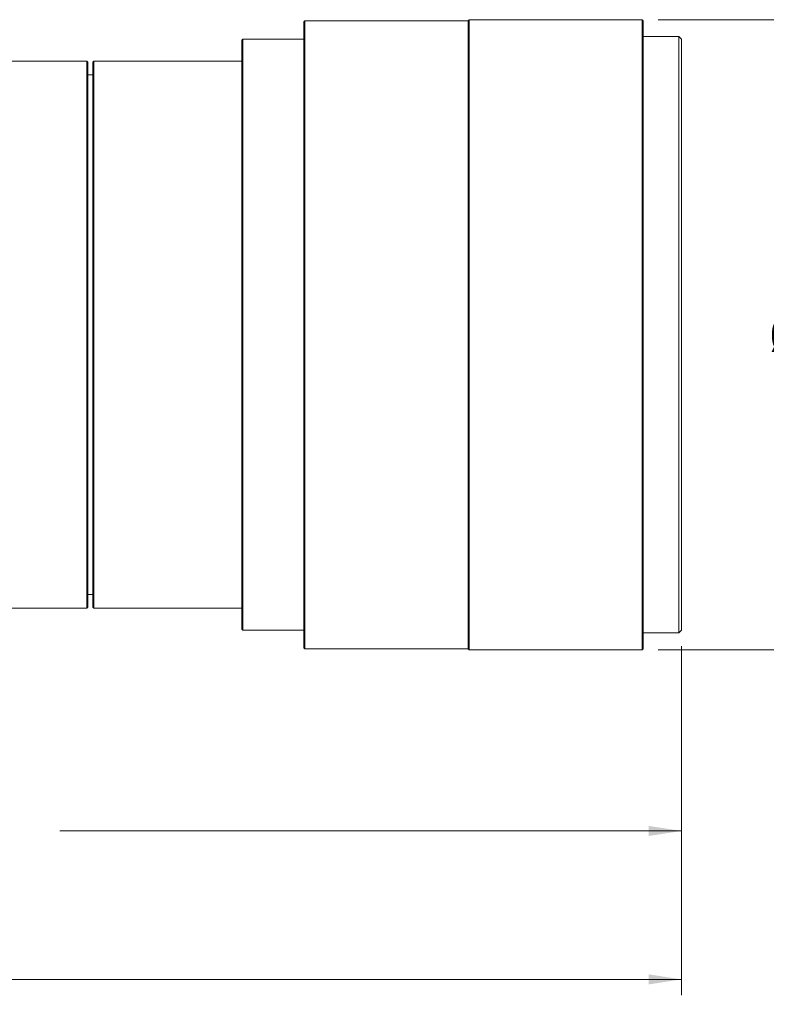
# Model space of a CAD drawing. Header units: millimetres. Extents: x 0 to 1118, y 0 to 864.
# Tile 65 of 78: x 923 to 999, y 394 to 493. Entities that reach past the tile are written whole.
import ezdxf

# ---------------------------------------------------------------- set-up
doc = ezdxf.new("R2010")
doc.units = ezdxf.units.MM
doc.styles.add('SLDTEXTSTYLE3', font='TXT', dxfattribs={"width": 0.605})
doc.dimstyles.new('SLDDIMSTYLE2', dxfattribs={"dimtxt": 3.175, "dimasz": 3.302, "dimexe": 0, "dimexo": 0.0625, "dimgap": 0.79375, "dimtad": 0, "dimtih": 1, "dimtoh": 1, "dimlfac": 2, "dimrnd": 1e-09, "dimzin": 4, "dimdsep": 46, "dimtxsty": 'SLDTEXTSTYLE3', "dimsah": 1, "dimcen": 0.09, "dimadec": 0, "dimazin": 1, "dimtfac": 1, "dimtofl": 0, "dimtmove": 0, "dimatfit": 3, "dimfxl": 1, "dimfrac": 2, "dimtolj": 1, "dimtzin": 12, "dimarcsym": 0})
doc.dimstyles.new('SLDDIMSTYLE3', dxfattribs={"dimtxt": 3.175, "dimasz": 3.302, "dimexe": 0, "dimexo": 0.0625, "dimgap": 0.79375, "dimtad": 0, "dimtih": 1, "dimtoh": 1, "dimlfac": 2, "dimrnd": 1e-09, "dimzin": 12, "dimdsep": 46, "dimtxsty": 'SLDTEXTSTYLE3', "dimsah": 1, "dimcen": 0.09, "dimadec": 0, "dimazin": 3, "dimtfac": 1, "dimtofl": 0, "dimtmove": 0, "dimatfit": 3, "dimfxl": 1, "dimfrac": 2, "dimtolj": 1, "dimtzin": 12, "dimarcsym": 0})

# ---------------------------------------------------------------- blocks, each defined once
blk = doc.blocks.new('_D_27')
at = {"color": 7, "linetype": 'Continuous', "lineweight": 0}
for p, q in [((987.657, 493.369), (1009.57, 493.369)), ((1007.97, 493.369), (1007.97, 464.195)), ((1007.97, 429.919), (1007.97, 459.094)), ((987.657, 429.919), (1009.57, 429.919))]:
    blk.add_line(p, q, dxfattribs=at)
for points in [[(1007.97, 493.369), (1007.462, 490.067), (1008.478, 490.067)], [(1007.97, 429.919), (1008.478, 433.221), (1007.462, 433.221)]]:
    blk.add_solid(points, dxfattribs=at)
at = {"color": 7, "linetype": 'Continuous', "lineweight": 0, "char_height": 3.175, "attachment_point": 1, "style": 'SLDTEXTSTYLE3'}
for s, insert in [('%%c', (998.986, 463.187)), ('126.90', (1003.615, 463.195))]:
    blk.add_mtext(s, dxfattribs=dict(at, insert=insert))
blk = doc.blocks.new('_D_28')
at = {"color": 7, "linetype": 'Continuous', "lineweight": 0}
for p, q in [((990.007, 430.269), (990.007, 410.061)), ((851.582, 427.544), (851.582, 410.061)), ((851.582, 411.661), (914.124, 411.661)), ((990.007, 411.661), (927.464, 411.661))]:
    blk.add_line(p, q, dxfattribs=at)
for points in [[(851.582, 411.661), (854.884, 411.153), (854.884, 412.169)], [(990.007, 411.661), (986.705, 412.169), (986.705, 411.153)]]:
    blk.add_solid(points, dxfattribs=at)
at = {"color": 7, "linetype": 'Continuous', "lineweight": 0, "insert": (914.124, 413.317), "char_height": 3.175, "attachment_point": 1, "style": 'SLDTEXTSTYLE3'}
blk.add_mtext('276.85', dxfattribs=at)
blk = doc.blocks.new('_D_29')
at = {"color": 7, "linetype": 'Continuous', "lineweight": 0}
for p, q in [((765.057, 443.544), (765.057, 395.113)), ((990.007, 430.269), (990.007, 395.113)), ((765.057, 396.713), (870.862, 396.713)), ((990.007, 396.713), (884.201, 396.713))]:
    blk.add_line(p, q, dxfattribs=at)
for points in [[(765.057, 396.713), (768.359, 396.205), (768.359, 397.221)], [(990.007, 396.713), (986.705, 397.221), (986.705, 396.205)]]:
    blk.add_solid(points, dxfattribs=at)
at = {"color": 7, "linetype": 'Continuous', "lineweight": 0, "insert": (870.862, 398.37), "char_height": 3.175, "attachment_point": 1, "style": 'SLDTEXTSTYLE3'}
blk.add_mtext('449.90', dxfattribs=at)

msp = doc.modelspace()

# ---------------------------------------------------------------- linework, layer by layer
at = {"color": 7, "linetype": 'Continuous', "lineweight": 15}
for p, q in [((952.1065, 493.2693), (952.0065, 493.1693)), ((952.0065, 430.1193), (952.0065, 493.1693)), ((968.5565, 493.2693), (952.1065, 493.2693)), ((952.1065, 430.0193), (952.1065, 493.2693)), ((968.6565, 493.3693), (968.5565, 493.2693)), ((968.5565, 430.0193), (968.5565, 493.2693)), ((986.0565, 493.3693), (968.6565, 493.3693)), ((968.6565, 429.9193), (968.6565, 493.3693)), ((986.1565, 493.2693), (986.0565, 493.3693)), ((986.0565, 429.9193), (986.0565, 493.3693)), ((986.1565, 430.0193), (986.1565, 493.2693)), ((945.8565, 491.3943), (945.7565, 491.2943)), ((945.7565, 461.6443), (945.7565, 491.2943)), ((952.0065, 491.3943), (945.8565, 491.3943)), ((945.8565, 431.8943), (945.8565, 491.3943)), ((989.7565, 491.6693), (986.1565, 491.6693)), ((990.0065, 491.4193), (989.7565, 491.6693)), ((989.7565, 431.6193), (989.7565, 491.6693)), ((990.0065, 431.8693), (990.0065, 491.4193)), ((930.1565, 489.1943), (918.6565, 489.1943)), ((930.2565, 489.0943), (930.1565, 489.1943)), ((930.1565, 434.0943), (930.1565, 489.1943)), ((930.2565, 434.1943), (930.2565, 489.0943)), ((930.8565, 489.1943), (930.7565, 489.0943)), ((930.7565, 434.1943), (930.7565, 489.0943)), ((945.7565, 489.1943), (930.8565, 489.1943)), ((930.8565, 434.0943), (930.8565, 489.1943)), ((930.7565, 487.8193), (930.2565, 487.8193)), ((945.7565, 431.9943), (945.7565, 461.6443)), ((930.2565, 435.4693), (930.7565, 435.4693)), ((918.6565, 434.0943), (930.1565, 434.0943)), ((930.1565, 434.0943), (930.2565, 434.1943)), ((930.7565, 434.1943), (930.8565, 434.0943)), ((930.8565, 434.0943), (945.7565, 434.0943)), ((945.7565, 431.9943), (945.8565, 431.8943)), ((945.8565, 431.8943), (952.0065, 431.8943)), ((986.1565, 431.6193), (989.7565, 431.6193)), ((989.7565, 431.6193), (990.0065, 431.8693)), ((952.0065, 430.1193), (952.1065, 430.0193)), ((952.1065, 430.0193), (968.5565, 430.0193)), ((968.5565, 430.0193), (968.6565, 429.9193)), ((968.6565, 429.9193), (986.0565, 429.9193)), ((986.0565, 429.9193), (986.1565, 430.0193))]:
    msp.add_line(p, q, dxfattribs=at)

# ---------------------------------------------------------------- dimensions: what is measured, and where the dimension line sits
at = {"color": 7, "linetype": 'Continuous', "lineweight": 0}
dim = msp.add_linear_dim(base=(1007.9702, 429.9193), p1=(986.0565, 493.3693), p2=(986.0565, 429.9193), angle=90, text='%%c<>', dimstyle='SLDDIMSTYLE2', dxfattribs=at)
dim.commit()
dim.dimension.update_dxf_attribs({"geometry": '_D_27', "text_midpoint": (1007.9702, 461.6443), "dimtype": 160})
for base, p1, p2, dimstyle, picture, middle in [((765.0565, 396.7132), (990.0065, 431.8693), (765.0565, 445.1443), 'SLDDIMSTYLE2', '_D_29', (877.5315, 396.7132)), ((990.0065, 411.6607), (851.5816, 429.1443), (990.0065, 431.8693), 'SLDDIMSTYLE3', '_D_28', (920.794, 411.6607))]:
    dim = msp.add_linear_dim(base=base, p1=p1, p2=p2, dimstyle=dimstyle, dxfattribs=at)
    dim.commit()
    dim.dimension.update_dxf_attribs({"geometry": picture, "text_midpoint": middle, "dimtype": 160})

doc.saveas('drawing.dxf')
